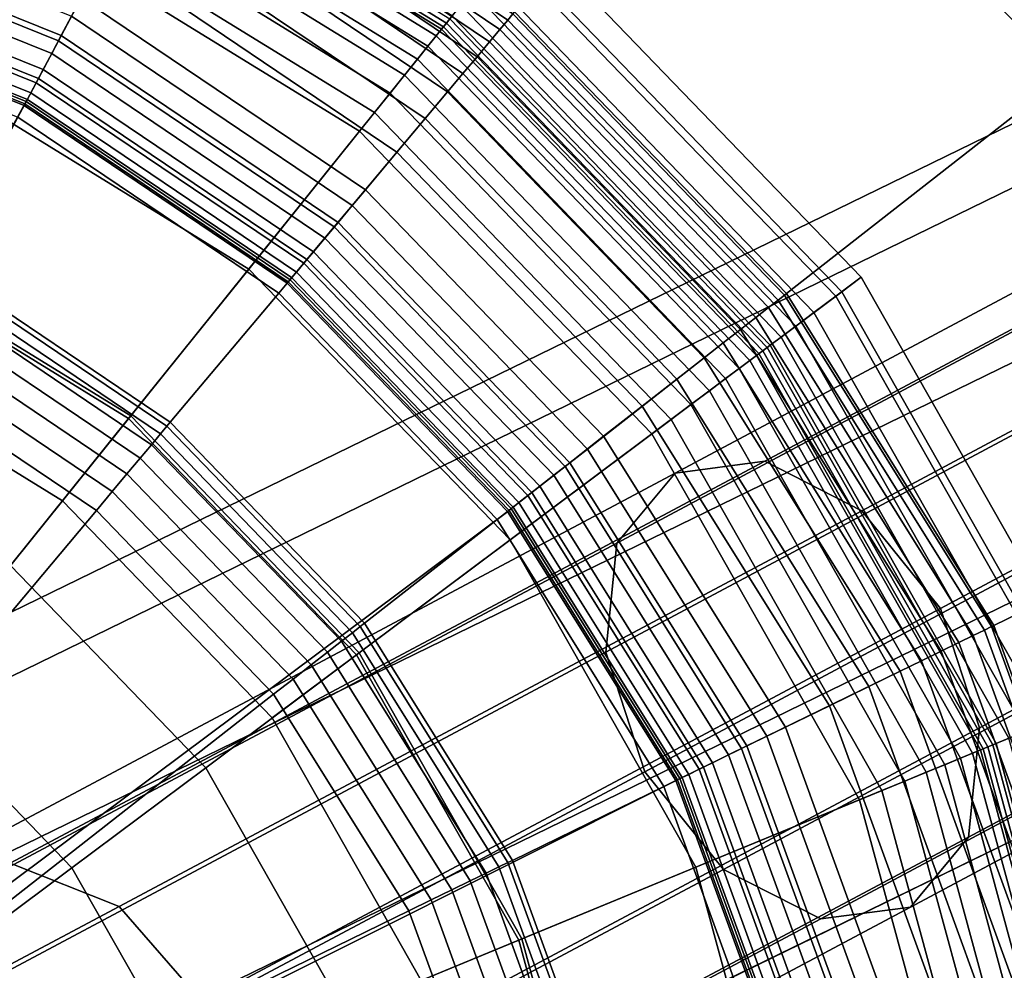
# Model space of a CAD drawing. Extents: x -43.1 to 43.1, y -41.3 to 41.3.
# Tile 96 of 256: x -16.161 to -15.542, y -7.584 to -6.986. Entities that reach past the tile are written whole.
import ezdxf

# ---------------------------------------------------------------- set-up
doc = ezdxf.new("R2010")
doc.units = 0
for name, color, linetype in [('CABLE.1', 18, 'CONTINUOUS'), ('LAMP', 7, 'CONTINUOUS'), ('LAMP_SUPPORT', 18, 'CONTINUOUS'), ('METAL_BASE', 254, 'CONTINUOUS')]:
    doc.layers.add(name, color=color, linetype=linetype)

msp = doc.modelspace()

# ---------------------------------------------------------------- linework, layer by layer
at = {"layer": 'CABLE.1'}
for points in [[(-15.1696, -6.9866, 4.7503), (-15.1433, -6.9481, 4.8161), (-15.7489, -7.2715, 5.3364), (-15.7854, -7.3155, 5.2794)], [(-15.1433, -6.9481, 4.8161), (-15.0972, -6.9462, 4.8823), (-15.6924, -7.2641, 5.3937), (-15.7489, -7.2715, 5.3364)], [(-15.0972, -6.9462, 4.8823), (-15.0436, -6.9815, 4.9311), (-15.6313, -7.2952, 5.436), (-15.6924, -7.2641, 5.3937)], [(-15.169, -7.0514, 4.7024), (-15.1696, -6.9866, 4.7503), (-15.7854, -7.3155, 5.2794), (-15.7924, -7.3842, 5.2379)], [(-15.0436, -6.9815, 4.9311), (-14.997, -7.0443, 4.9494), (-15.5818, -7.3566, 5.4519), (-15.6313, -7.2952, 5.436)], [(-14.997, -7.0443, 4.9494), (-14.9697, -7.118, 4.9323), (-15.5573, -7.4318, 5.4371), (-15.5818, -7.3566, 5.4519)], [(-15.1417, -7.1251, 4.6853), (-15.169, -7.0514, 4.7024), (-15.7924, -7.3842, 5.2379), (-15.7678, -7.4594, 5.2232)], [(-14.9697, -7.118, 4.9323), (-14.9691, -7.1828, 4.8845), (-15.5642, -7.5005, 5.3957), (-15.5573, -7.4318, 5.4371)], [(-15.0951, -7.188, 4.7036), (-15.1417, -7.1251, 4.6853), (-15.7678, -7.4594, 5.2232), (-15.7184, -7.5208, 5.2391)], [(-14.9691, -7.1828, 4.8845), (-14.9954, -7.2213, 4.8186), (-15.6008, -7.5445, 5.3387), (-15.5642, -7.5005, 5.3957)], [(-15.0415, -7.2232, 4.7524), (-15.0951, -7.188, 4.7036), (-15.7184, -7.5208, 5.2391), (-15.6572, -7.5519, 5.2814)], [(-14.9954, -7.2213, 4.8186), (-15.0415, -7.2232, 4.7524), (-15.6572, -7.5519, 5.2814), (-15.6008, -7.5445, 5.3387)], [(-15.7489, -7.2715, 5.3364), (-15.6924, -7.2641, 5.3937), (-16.1672, -7.5169, 6.0043), (-16.2337, -7.5297, 5.9601)], [(-15.6924, -7.2641, 5.3937), (-15.6313, -7.2952, 5.436), (-16.0985, -7.5441, 6.037), (-16.1672, -7.5169, 6.0043)], [(-15.7854, -7.3155, 5.2794), (-15.7489, -7.2715, 5.3364), (-16.2337, -7.5297, 5.9601), (-16.2804, -7.5791, 5.9161)], [(-15.6313, -7.2952, 5.436), (-15.5818, -7.3566, 5.4519), (-16.0463, -7.604, 6.0493), (-16.0985, -7.5441, 6.037)], [(-15.7924, -7.3842, 5.2379), (-15.7854, -7.3155, 5.2794), (-16.2804, -7.5791, 5.9161), (-16.2948, -7.6518, 5.8841)], [(-15.5818, -7.3566, 5.4519), (-15.5573, -7.4318, 5.4371), (-16.0243, -7.6805, 6.0379), (-16.0463, -7.604, 6.0493)], [(-15.7678, -7.4594, 5.2232), (-15.7924, -7.3842, 5.2379), (-16.2948, -7.6518, 5.8841), (-16.2728, -7.7284, 5.8728)], [(-15.5573, -7.4318, 5.4371), (-15.5642, -7.5005, 5.3957), (-16.0387, -7.7532, 6.006), (-16.0243, -7.6805, 6.0379)], [(-15.7184, -7.5208, 5.2391), (-15.7678, -7.4594, 5.2232), (-16.2728, -7.7284, 5.8728), (-16.2206, -7.7882, 5.8851)], [(-15.5642, -7.5005, 5.3957), (-15.6008, -7.5445, 5.3387), (-16.0854, -7.8026, 5.962), (-16.0387, -7.7532, 6.006)], [(-16.1672, -7.5169, 6.0043), (-16.0985, -7.5441, 6.037), (-16.4053, -7.7071, 6.7105), (-16.4803, -7.6834, 6.692)], [(-15.6572, -7.5519, 5.2814), (-15.7184, -7.5208, 5.2391), (-16.2206, -7.7882, 5.8851), (-16.1519, -7.8154, 5.9177)], [(-16.0985, -7.5441, 6.037), (-16.0463, -7.604, 6.0493), (-16.3506, -7.7657, 6.7175), (-16.4053, -7.7071, 6.7105)], [(-15.6008, -7.5445, 5.3387), (-15.6572, -7.5519, 5.2814), (-16.1519, -7.8154, 5.9177), (-16.0854, -7.8026, 5.962)]]:
    msp.add_3dface(points, dxfattribs=at)
at = {"layer": 'LAMP'}
for points in [[(-16.1353, -6.8353, 16.1042), (-15.8905, -6.9859, 16.1042), (-15.9473, -7.0565, 16.2234), (-16.1727, -6.9178, 16.2234)], [(-16.1367, -6.8384, 14.1573), (-15.8927, -6.9885, 14.1573), (-15.889, -6.984, 14.4272), (-16.1343, -6.8331, 14.4272)], [(-16.1409, -6.8478, 13.8943), (-15.8991, -6.9966, 13.8943), (-15.8958, -6.9924, 13.9082), (-16.1388, -6.843, 13.9082)], [(-16.1388, -6.843, 13.9082), (-15.8958, -6.9924, 13.9082), (-15.8946, -6.9909, 13.9233), (-16.138, -6.8412, 13.9233)], [(-16.138, -6.8412, 13.9233), (-15.8946, -6.9909, 13.9233), (-15.8927, -6.9885, 14.1573), (-16.1367, -6.8384, 14.1573)], [(-16.1443, -6.8553, 13.8822), (-15.9043, -7.003, 13.8822), (-15.8991, -6.9966, 13.8943), (-16.1409, -6.8478, 13.8943)], [(-16.1488, -6.865, 13.8722), (-15.911, -7.0113, 13.8722), (-15.9043, -7.003, 13.8822), (-16.1443, -6.8553, 13.8822)], [(-16.1541, -6.8767, 13.8647), (-15.919, -7.0213, 13.8647), (-15.911, -7.0113, 13.8722), (-16.1488, -6.865, 13.8722)], [(-16.16, -6.8898, 13.8601), (-15.9281, -7.0325, 13.8601), (-15.919, -7.0213, 13.8647), (-16.1541, -6.8767, 13.8647)], [(-16.1665, -6.9041, 13.8588), (-15.9379, -7.0447, 13.8588), (-15.9281, -7.0325, 13.8601), (-16.16, -6.8898, 13.8601)], [(-16.2676, -7.1271, 13.8664), (-16.0913, -7.2355, 13.8664), (-15.9379, -7.0447, 13.8588), (-16.1665, -6.9041, 13.8588)], [(-16.1727, -6.9178, 16.2234), (-15.9473, -7.0565, 16.2234), (-16.0171, -7.1433, 16.3306), (-16.2187, -7.0192, 16.3306)], [(-15.8568, -6.9439, 15.6079), (-15.6478, -7.1603, 15.6079), (-15.6318, -7.1483, 15.8637), (-15.8443, -6.9283, 15.8637)], [(-15.8443, -6.9283, 15.8637), (-15.6318, -7.1483, 15.8637), (-15.644, -7.1575, 15.9815), (-15.8538, -6.9402, 15.9815)], [(-15.8538, -6.9402, 15.9815), (-15.644, -7.1575, 15.9815), (-15.6909, -7.1926, 16.1042), (-15.8905, -6.9859, 16.1042)], [(-15.8675, -6.9573, 15.3235), (-15.6615, -7.1706, 15.3235), (-15.6478, -7.1603, 15.6079), (-15.8568, -6.9439, 15.6079)], [(-15.8765, -6.9684, 15.0232), (-15.673, -7.1791, 15.0232), (-15.6615, -7.1706, 15.3235), (-15.8675, -6.9573, 15.3235)], [(-15.8836, -6.9773, 14.7202), (-15.6821, -7.186, 14.7202), (-15.673, -7.1791, 15.0232), (-15.8765, -6.9684, 15.0232)], [(-15.889, -6.984, 14.4272), (-15.689, -7.1911, 14.4272), (-15.6821, -7.186, 14.7202), (-15.8836, -6.9773, 14.7202)], [(-15.8905, -6.9859, 16.1042), (-15.6909, -7.1926, 16.1042), (-15.7635, -7.2469, 16.2234), (-15.9473, -7.0565, 16.2234)], [(-15.8927, -6.9885, 14.1573), (-15.6937, -7.1946, 14.1573), (-15.689, -7.1911, 14.4272), (-15.889, -6.984, 14.4272)], [(-15.8991, -6.9966, 13.8943), (-15.7019, -7.2008, 13.8943), (-15.6977, -7.1976, 13.9082), (-15.8958, -6.9924, 13.9082)], [(-15.8958, -6.9924, 13.9082), (-15.6977, -7.1976, 13.9082), (-15.6961, -7.1964, 13.9233), (-15.8946, -6.9909, 13.9233)], [(-15.8946, -6.9909, 13.9233), (-15.6961, -7.1964, 13.9233), (-15.6937, -7.1946, 14.1573), (-15.8927, -6.9885, 14.1573)], [(-15.9043, -7.003, 13.8822), (-15.7085, -7.2057, 13.8822), (-15.7019, -7.2008, 13.8943), (-15.8991, -6.9966, 13.8943)], [(-15.911, -7.0113, 13.8722), (-15.7171, -7.2121, 13.8722), (-15.7085, -7.2057, 13.8822), (-15.9043, -7.003, 13.8822)], [(-15.919, -7.0213, 13.8647), (-15.7273, -7.2198, 13.8647), (-15.7171, -7.2121, 13.8722), (-15.911, -7.0113, 13.8722)], [(-16.2187, -7.0192, 16.3306), (-16.0171, -7.1433, 16.3306), (-16.0926, -7.2372, 16.4176), (-16.2685, -7.129, 16.4176)], [(-15.9281, -7.0325, 13.8601), (-15.7389, -7.2284, 13.8601), (-15.7273, -7.2198, 13.8647), (-15.919, -7.0213, 13.8647)], [(-15.9379, -7.0447, 13.8588), (-15.7514, -7.2378, 13.8588), (-15.7389, -7.2284, 13.8601), (-15.9281, -7.0325, 13.8601)], [(-16.0913, -7.2355, 13.8664), (-15.9475, -7.3845, 13.8664), (-15.7514, -7.2378, 13.8588), (-15.9379, -7.0447, 13.8588)], [(-15.9473, -7.0565, 16.2234), (-15.7635, -7.2469, 16.2234), (-15.8526, -7.3135, 16.3306), (-16.0171, -7.1433, 16.3306)], [(-16.2685, -7.129, 16.4176), (-16.0926, -7.2372, 16.4176), (-16.1669, -7.3296, 16.4759), (-16.3175, -7.237, 16.4759)], [(-16.2959, -7.1895, 13.367), (-16.1342, -7.289, 13.367), (-16.0913, -7.2355, 13.8664), (-16.2676, -7.1271, 13.8664)], [(-16.2959, -7.1895, 13.367), (-16.4773, -7.1334, 13.367), (-16.6088, -7.8793, 13.367), (-16.1342, -7.289, 13.367)], [(-16.0171, -7.1433, 16.3306), (-15.8526, -7.3135, 16.3306), (-15.9492, -7.3858, 16.4176), (-16.0926, -7.2372, 16.4176)], [(-15.6478, -7.1603, 15.6079), (-15.4992, -7.4219, 15.6079), (-15.4807, -7.4143, 15.8637), (-15.6318, -7.1483, 15.8637)], [(-15.6318, -7.1483, 15.8637), (-15.4807, -7.4143, 15.8637), (-15.4948, -7.4201, 15.9815), (-15.644, -7.1575, 15.9815)], [(-15.644, -7.1575, 15.9815), (-15.4948, -7.4201, 15.9815), (-15.549, -7.4424, 16.1042), (-15.6909, -7.1926, 16.1042)], [(-15.6615, -7.1706, 15.3235), (-15.5151, -7.4284, 15.3235), (-15.4992, -7.4219, 15.6079), (-15.6478, -7.1603, 15.6079)], [(-15.673, -7.1791, 15.0232), (-15.5283, -7.4339, 15.0232), (-15.5151, -7.4284, 15.3235), (-15.6615, -7.1706, 15.3235)], [(-15.6821, -7.186, 14.7202), (-15.5388, -7.4382, 14.7202), (-15.5283, -7.4339, 15.0232), (-15.673, -7.1791, 15.0232)], [(-15.6937, -7.1946, 14.1573), (-15.5521, -7.4437, 14.1573), (-15.5468, -7.4415, 14.4272), (-15.689, -7.1911, 14.4272)], [(-15.689, -7.1911, 14.4272), (-15.5468, -7.4415, 14.4272), (-15.5388, -7.4382, 14.7202), (-15.6821, -7.186, 14.7202)], [(-15.6909, -7.1926, 16.1042), (-15.549, -7.4424, 16.1042), (-15.6328, -7.477, 16.2234), (-15.7635, -7.2469, 16.2234)], [(-15.6977, -7.1976, 13.9082), (-15.5568, -7.4456, 13.9082), (-15.555, -7.4449, 13.9233), (-15.6961, -7.1964, 13.9233)], [(-15.6961, -7.1964, 13.9233), (-15.555, -7.4449, 13.9233), (-15.5521, -7.4437, 14.1573), (-15.6937, -7.1946, 14.1573)], [(-15.7085, -7.2057, 13.8822), (-15.5693, -7.4508, 13.8822), (-15.5617, -7.4477, 13.8943), (-15.7019, -7.2008, 13.8943)], [(-15.7019, -7.2008, 13.8943), (-15.5617, -7.4477, 13.8943), (-15.5568, -7.4456, 13.9082), (-15.6977, -7.1976, 13.9082)], [(-15.7171, -7.2121, 13.8722), (-15.5792, -7.4549, 13.8722), (-15.5693, -7.4508, 13.8822), (-15.7085, -7.2057, 13.8822)], [(-15.7273, -7.2198, 13.8647), (-15.591, -7.4597, 13.8647), (-15.5792, -7.4549, 13.8722), (-15.7171, -7.2121, 13.8722)], [(-15.7389, -7.2284, 13.8601), (-15.6043, -7.4652, 13.8601), (-15.591, -7.4597, 13.8647), (-15.7273, -7.2198, 13.8647)], [(-15.7514, -7.2378, 13.8588), (-15.6188, -7.4712, 13.8588), (-15.6043, -7.4652, 13.8601), (-15.7389, -7.2284, 13.8601)], [(-16.0926, -7.2372, 16.4176), (-15.9492, -7.3858, 16.4176), (-16.0441, -7.4568, 16.4759), (-16.1669, -7.3296, 16.4759)], [(-16.1342, -7.289, 13.367), (-16.0024, -7.4255, 13.367), (-15.9475, -7.3845, 13.8664), (-16.0913, -7.2355, 13.8664)], [(-15.9475, -7.3845, 13.8664), (-15.8452, -7.5645, 13.8664), (-15.6188, -7.4712, 13.8588), (-15.7514, -7.2378, 13.8588)], [(-15.7635, -7.2469, 16.2234), (-15.6328, -7.477, 16.2234), (-15.7357, -7.5194, 16.3306), (-15.8526, -7.3135, 16.3306)], [(-16.0024, -7.4255, 13.367), (-16.1342, -7.289, 13.367), (-16.6088, -7.8793, 13.367), (-15.9086, -7.5906, 13.367)], [(-15.8526, -7.3135, 16.3306), (-15.7357, -7.5194, 16.3306), (-15.8472, -7.5653, 16.4176), (-15.9492, -7.3858, 16.4176)], [(-16.2328, -7.4115, 16.4972), (-16.1283, -7.5197, 16.4972), (-16.6088, -7.8793, 16.4972), (-16.3609, -7.3327, 16.4972)], [(-16.1669, -7.3296, 16.4759), (-16.0441, -7.4568, 16.4759), (-16.1283, -7.5197, 16.4972), (-16.2328, -7.4115, 16.4972)], [(-15.9492, -7.3858, 16.4176), (-15.8472, -7.5653, 16.4176), (-15.9568, -7.6105, 16.4759), (-16.0441, -7.4568, 16.4759)], [(-16.0024, -7.4255, 13.367), (-15.9086, -7.5906, 13.367), (-15.8452, -7.5645, 13.8664), (-15.9475, -7.3845, 13.8664)], [(-15.4948, -7.4201, 15.9815), (-15.4156, -7.7116, 15.9815), (-15.4737, -7.7197, 16.1042), (-15.549, -7.4424, 16.1042)], [(-15.5468, -7.4415, 14.4272), (-15.4713, -7.7194, 14.4272), (-15.4627, -7.7182, 14.7202), (-15.5388, -7.4382, 14.7202)], [(-15.549, -7.4424, 16.1042), (-15.4737, -7.7197, 16.1042), (-15.5634, -7.7323, 16.2234), (-15.6328, -7.477, 16.2234)], [(-15.5568, -7.4456, 13.9082), (-15.482, -7.7209, 13.9082), (-15.4801, -7.7206, 13.9233), (-15.555, -7.4449, 13.9233)], [(-15.555, -7.4449, 13.9233), (-15.4801, -7.7206, 13.9233), (-15.477, -7.7202, 14.1573), (-15.5521, -7.4437, 14.1573)], [(-15.5521, -7.4437, 14.1573), (-15.477, -7.7202, 14.1573), (-15.4713, -7.7194, 14.4272), (-15.5468, -7.4415, 14.4272)], [(-15.5792, -7.4549, 13.8722), (-15.506, -7.7243, 13.8722), (-15.4954, -7.7228, 13.8822), (-15.5693, -7.4508, 13.8822)], [(-15.5693, -7.4508, 13.8822), (-15.4954, -7.7228, 13.8822), (-15.4872, -7.7216, 13.8943), (-15.5617, -7.4477, 13.8943)], [(-15.5617, -7.4477, 13.8943), (-15.4872, -7.7216, 13.8943), (-15.482, -7.7209, 13.9082), (-15.5568, -7.4456, 13.9082)], [(-16.0441, -7.4568, 16.4759), (-15.9568, -7.6105, 16.4759), (-16.0539, -7.6506, 16.4972), (-16.1283, -7.5197, 16.4972)], [(-15.591, -7.4597, 13.8647), (-15.5186, -7.7261, 13.8647), (-15.506, -7.7243, 13.8722), (-15.5792, -7.4549, 13.8722)], [(-15.6043, -7.4652, 13.8601), (-15.5329, -7.7281, 13.8601), (-15.5186, -7.7261, 13.8647), (-15.591, -7.4597, 13.8647)], [(-15.6188, -7.4712, 13.8588), (-15.5484, -7.7302, 13.8588), (-15.5329, -7.7281, 13.8601), (-15.6043, -7.4652, 13.8601)], [(-15.8452, -7.5645, 13.8664), (-15.7909, -7.7643, 13.8664), (-15.5484, -7.7302, 13.8588), (-15.6188, -7.4712, 13.8588)], [(-15.6328, -7.477, 16.2234), (-15.5634, -7.7323, 16.2234), (-15.6736, -7.7478, 16.3306), (-15.7357, -7.5194, 16.3306)], [(-15.7357, -7.5194, 16.3306), (-15.6736, -7.7478, 16.3306), (-15.793, -7.7646, 16.4176), (-15.8472, -7.5653, 16.4176)], [(-16.0539, -7.6506, 16.4972), (-16.0145, -7.7957, 16.4972), (-16.6088, -7.8793, 16.4972), (-16.1283, -7.5197, 16.4972)], [(-15.8472, -7.5653, 16.4176), (-15.793, -7.7646, 16.4176), (-15.9104, -7.7811, 16.4759), (-15.9568, -7.6105, 16.4759)], [(-15.9086, -7.5906, 13.367), (-15.8588, -7.7739, 13.367), (-15.7909, -7.7643, 13.8664), (-15.8452, -7.5645, 13.8664)]]:
    msp.add_3dface(points, dxfattribs=at)
at = {"layer": 'LAMP_SUPPORT'}
for points in [[(-15.8541, -6.9866, 10.181), (-16.057, -6.8497, 10.181), (-16.0606, -6.8565, 10.1688), (-15.859, -6.9925, 10.1688)], [(-15.859, -6.9925, 13.7148), (-16.0606, -6.8565, 13.7148), (-16.057, -6.8497, 13.7026), (-15.8541, -6.9866, 13.7026)], [(-15.8509, -6.9828, 10.1948), (-16.0547, -6.8453, 10.1948), (-16.057, -6.8497, 10.181), (-15.8541, -6.9866, 10.181)], [(-15.8541, -6.9866, 13.7026), (-16.057, -6.8497, 13.7026), (-16.0547, -6.8453, 13.6888), (-15.8509, -6.9828, 13.6888)], [(-15.859, -6.9925, 10.1688), (-16.0606, -6.8565, 10.1688), (-16.0654, -6.8655, 10.1587), (-15.8656, -7.0003, 10.1587)], [(-15.8656, -7.0003, 13.725), (-16.0654, -6.8655, 13.725), (-16.0606, -6.8565, 13.7148), (-15.859, -6.9925, 13.7148)], [(-15.8656, -7.0003, 10.1587), (-16.0654, -6.8655, 10.1587), (-16.0711, -6.8763, 10.1509), (-15.8734, -7.0097, 10.1509)], [(-15.8734, -7.0097, 13.7328), (-16.0711, -6.8763, 13.7328), (-16.0654, -6.8655, 13.725), (-15.8656, -7.0003, 13.725)], [(-15.8734, -7.0097, 10.1509), (-16.0711, -6.8763, 10.1509), (-16.0776, -6.8885, 10.146), (-15.8823, -7.0202, 10.146)], [(-15.8823, -7.0202, 13.7377), (-16.0776, -6.8885, 13.7377), (-16.0711, -6.8763, 13.7328), (-15.8734, -7.0097, 13.7328)], [(-16.1224, -6.9727, 10.1302), (-16.3224, -6.8919, 10.1302), (-16.3308, -6.9213, 10.1202), (-16.1368, -6.9997, 10.1202)], [(-15.8823, -7.0202, 10.146), (-16.0776, -6.8885, 10.146), (-16.0847, -6.9018, 10.1442), (-15.892, -7.0318, 10.1442)], [(-15.892, -7.0318, 13.7394), (-16.0847, -6.9018, 13.7394), (-16.0776, -6.8885, 13.7377), (-15.8823, -7.0202, 13.7377)], [(-16.135, -6.9964, 13.7378), (-16.3298, -6.9177, 13.7378), (-16.3259, -6.9043, 13.7394), (-16.1285, -6.9841, 13.7394)], [(-15.9519, -7.1032, 13.7394), (-16.1285, -6.9841, 13.7394), (-16.0847, -6.9018, 13.7394), (-15.892, -7.0318, 13.7394)], [(-15.892, -7.0318, 10.1442), (-16.0847, -6.9018, 10.1442), (-16.095, -6.9212, 10.1425), (-15.9061, -7.0486, 10.1425)], [(-16.141, -7.0077, 13.7333), (-16.3333, -6.9301, 13.7333), (-16.3298, -6.9177, 13.7378), (-16.135, -6.9964, 13.7378)], [(-16.1368, -6.9997, 10.1202), (-16.3308, -6.9213, 10.1202), (-16.3382, -6.947, 10.1081), (-16.1493, -7.0233, 10.1081)], [(-15.9061, -7.0486, 10.1425), (-16.095, -6.9212, 10.1425), (-16.1079, -6.9455, 10.1378), (-15.9238, -7.0697, 10.1378)], [(-16.1464, -7.0177, 13.7261), (-16.3364, -6.9409, 13.7261), (-16.3333, -6.9301, 13.7333), (-16.141, -7.0077, 13.7333)], [(-16.1508, -7.0261, 13.7167), (-16.339, -6.95, 13.7167), (-16.3364, -6.9409, 13.7261), (-16.1464, -7.0177, 13.7261)], [(-16.1493, -7.0233, 10.1081), (-16.3382, -6.947, 10.1081), (-16.3435, -6.9656, 10.0942), (-16.1584, -7.0404, 10.0942)], [(-15.9238, -7.0697, 10.1378), (-16.1079, -6.9455, 10.1378), (-16.1224, -6.9727, 10.1302), (-15.9436, -7.0933, 10.1302)], [(-16.1542, -7.0324, 13.7054), (-16.341, -6.9569, 13.7054), (-16.339, -6.95, 13.7167), (-16.1508, -7.0261, 13.7167)], [(-16.1571, -7.0379, 13.6786), (-16.3427, -6.9629, 13.6786), (-16.3423, -6.9614, 13.6925), (-16.1563, -7.0365, 13.6925)], [(-16.1563, -7.0365, 13.6925), (-16.3423, -6.9614, 13.6925), (-16.341, -6.9569, 13.7054), (-16.1542, -7.0324, 13.7054)], [(-16.6101, -7.8599, 12.7749), (-16.3432, -6.9645, 12.7749), (-16.1579, -7.0394, 12.7749)], [(-16.1584, -7.0404, 10.0942), (-16.3435, -6.9656, 10.0942), (-16.3458, -6.9736, 10.0789), (-16.1623, -7.0477, 10.0789)], [(-16.1579, -7.0394, 12.7749), (-16.3432, -6.9645, 12.7749), (-16.3427, -6.9629, 13.6786), (-16.1571, -7.0379, 13.6786)], [(-15.9436, -7.0933, 10.1302), (-16.1224, -6.9727, 10.1302), (-16.1368, -6.9997, 10.1202), (-15.9633, -7.1167, 10.1202)], [(-15.9609, -7.1139, 13.7378), (-16.135, -6.9964, 13.7378), (-16.1285, -6.9841, 13.7394), (-15.9519, -7.1032, 13.7394)], [(-15.684, -7.1627, 10.181), (-15.8541, -6.9866, 10.181), (-15.859, -6.9925, 10.1688), (-15.6901, -7.1674, 10.1688)], [(-15.6901, -7.1674, 13.7148), (-15.859, -6.9925, 13.7148), (-15.8541, -6.9866, 13.7026), (-15.684, -7.1627, 13.7026)], [(-15.6801, -7.1596, 10.1948), (-15.8509, -6.9828, 10.1948), (-15.8541, -6.9866, 10.181), (-15.684, -7.1627, 10.181)], [(-15.684, -7.1627, 13.7026), (-15.8541, -6.9866, 13.7026), (-15.8509, -6.9828, 13.6888), (-15.6801, -7.1596, 13.6888)], [(-15.6787, -7.1586, 10.2099), (-15.8498, -6.9815, 10.2099), (-15.8509, -6.9828, 10.1948), (-15.6801, -7.1596, 10.1948)], [(-15.6801, -7.1596, 13.6888), (-15.8509, -6.9828, 13.6888), (-15.8498, -6.9815, 13.6738), (-15.6787, -7.1586, 13.6738)], [(-15.6787, -7.1586, 13.6738), (-15.8498, -6.9815, 13.6738), (-15.8498, -6.9815, 10.2099), (-15.6787, -7.1586, 10.2099)], [(-15.6901, -7.1674, 10.1688), (-15.859, -6.9925, 10.1688), (-15.8656, -7.0003, 10.1587), (-15.6981, -7.1737, 10.1587)], [(-15.6981, -7.1737, 13.725), (-15.8656, -7.0003, 13.725), (-15.859, -6.9925, 13.7148), (-15.6901, -7.1674, 13.7148)], [(-15.9691, -7.1237, 13.7333), (-16.141, -7.0077, 13.7333), (-16.135, -6.9964, 13.7378), (-15.9609, -7.1139, 13.7378)], [(-15.9633, -7.1167, 10.1202), (-16.1368, -6.9997, 10.1202), (-16.1493, -7.0233, 10.1081), (-15.9805, -7.1372, 10.1081)], [(-15.6981, -7.1737, 10.1587), (-15.8656, -7.0003, 10.1587), (-15.8734, -7.0097, 10.1509), (-15.7077, -7.1812, 10.1509)], [(-15.7077, -7.1812, 13.7328), (-15.8734, -7.0097, 13.7328), (-15.8656, -7.0003, 13.725), (-15.6981, -7.1737, 13.725)], [(-15.9764, -7.1324, 13.7261), (-16.1464, -7.0177, 13.7261), (-16.141, -7.0077, 13.7333), (-15.9691, -7.1237, 13.7333)], [(-15.7077, -7.1812, 10.1509), (-15.8734, -7.0097, 10.1509), (-15.8823, -7.0202, 10.146), (-15.7186, -7.1897, 10.146)], [(-15.7186, -7.1897, 13.7377), (-15.8823, -7.0202, 13.7377), (-15.8734, -7.0097, 13.7328), (-15.7077, -7.1812, 13.7328)], [(-15.9825, -7.1396, 13.7167), (-16.1508, -7.0261, 13.7167), (-16.1464, -7.0177, 13.7261), (-15.9764, -7.1324, 13.7261)], [(-15.9805, -7.1372, 10.1081), (-16.1493, -7.0233, 10.1081), (-16.1584, -7.0404, 10.0942), (-15.9929, -7.152, 10.0942)], [(-15.7186, -7.1897, 10.146), (-15.8823, -7.0202, 10.146), (-15.892, -7.0318, 10.1442), (-15.7305, -7.199, 10.1442)], [(-15.7305, -7.199, 13.7394), (-15.892, -7.0318, 13.7394), (-15.8823, -7.0202, 13.7377), (-15.7186, -7.1897, 13.7377)], [(-15.9871, -7.1451, 13.7054), (-16.1542, -7.0324, 13.7054), (-16.1508, -7.0261, 13.7167), (-15.9825, -7.1396, 13.7167)], [(-15.9901, -7.1486, 13.6925), (-16.1563, -7.0365, 13.6925), (-16.1542, -7.0324, 13.7054), (-15.9871, -7.1451, 13.7054)], [(-15.804, -7.2564, 13.7394), (-15.9519, -7.1032, 13.7394), (-15.892, -7.0318, 13.7394), (-15.7305, -7.199, 13.7394)], [(-15.7305, -7.199, 10.1442), (-15.892, -7.0318, 10.1442), (-15.9061, -7.0486, 10.1425), (-15.7478, -7.2125, 10.1425)], [(-16.6101, -7.8599, 12.7749), (-16.1579, -7.0394, 12.7749), (-15.9922, -7.1512, 12.7749), (-15.8533, -7.295, 12.7749)], [(-15.9929, -7.152, 10.0942), (-16.1584, -7.0404, 10.0942), (-16.1623, -7.0477, 10.0789), (-15.9982, -7.1584, 10.0789)], [(-15.9922, -7.1512, 12.7749), (-16.1579, -7.0394, 12.7749), (-16.1571, -7.0379, 13.6786), (-15.9911, -7.1499, 13.6786)], [(-15.9911, -7.1499, 13.6786), (-16.1571, -7.0379, 13.6786), (-16.1563, -7.0365, 13.6925), (-15.9901, -7.1486, 13.6925)], [(-15.9982, -7.1584, 10.0789), (-16.1623, -7.0477, 10.0789), (-16.2121, -7.1413, 9.0568), (-16.0664, -7.2396, 9.0568)], [(-15.7478, -7.2125, 10.1425), (-15.9061, -7.0486, 10.1425), (-15.9238, -7.0697, 10.1378), (-15.7695, -7.2294, 10.1378)], [(-15.7695, -7.2294, 10.1378), (-15.9238, -7.0697, 10.1378), (-15.9436, -7.0933, 10.1302), (-15.7938, -7.2484, 10.1302)], [(-15.7938, -7.2484, 10.1302), (-15.9436, -7.0933, 10.1302), (-15.9633, -7.1167, 10.1202), (-15.8179, -7.2673, 10.1202)], [(-15.815, -7.265, 13.7378), (-15.9609, -7.1139, 13.7378), (-15.9519, -7.1032, 13.7394), (-15.804, -7.2564, 13.7394)], [(-15.8179, -7.2673, 10.1202), (-15.9633, -7.1167, 10.1202), (-15.9805, -7.1372, 10.1081), (-15.839, -7.2837, 10.1081)], [(-15.8251, -7.2729, 13.7333), (-15.9691, -7.1237, 13.7333), (-15.9609, -7.1139, 13.7378), (-15.815, -7.265, 13.7378)], [(-15.834, -7.2798, 13.7261), (-15.9764, -7.1324, 13.7261), (-15.9691, -7.1237, 13.7333), (-15.8251, -7.2729, 13.7333)], [(-15.8414, -7.2857, 13.7167), (-15.9825, -7.1396, 13.7167), (-15.9764, -7.1324, 13.7261), (-15.834, -7.2798, 13.7261)], [(-16.0664, -7.2396, 9.0568), (-16.2121, -7.1413, 9.0568), (-16.2136, -7.1442, 9.0415), (-16.0685, -7.2421, 9.0415)], [(-15.839, -7.2837, 10.1081), (-15.9805, -7.1372, 10.1081), (-15.9929, -7.152, 10.0942), (-15.8542, -7.2956, 10.0942)], [(-15.8471, -7.2901, 13.7054), (-15.9871, -7.1451, 13.7054), (-15.9825, -7.1396, 13.7167), (-15.8414, -7.2857, 13.7167)], [(-16.0685, -7.2421, 9.0415), (-16.2136, -7.1442, 9.0415), (-16.2165, -7.1497, 9.0276), (-16.0725, -7.2469, 9.0276)], [(-15.8507, -7.2929, 13.6925), (-15.9901, -7.1486, 13.6925), (-15.9871, -7.1451, 13.7054), (-15.8471, -7.2901, 13.7054)], [(-16.0725, -7.2469, 9.0276), (-16.2165, -7.1497, 9.0276), (-16.2207, -7.1576, 9.0155), (-16.0782, -7.2537, 9.0155)], [(-15.8542, -7.2956, 10.0942), (-15.9929, -7.152, 10.0942), (-15.9982, -7.1584, 10.0789), (-15.8608, -7.3008, 10.0789)], [(-15.8533, -7.295, 12.7749), (-15.9922, -7.1512, 12.7749), (-15.9911, -7.1499, 13.6786), (-15.852, -7.2939, 13.6786)], [(-15.852, -7.2939, 13.6786), (-15.9911, -7.1499, 13.6786), (-15.9901, -7.1486, 13.6925), (-15.8507, -7.2929, 13.6925)], [(-16.0782, -7.2537, 9.0155), (-16.2207, -7.1576, 9.0155), (-16.2259, -7.1674, 9.0055), (-16.0853, -7.2622, 9.0055)], [(-15.8608, -7.3008, 10.0789), (-15.9982, -7.1584, 10.0789), (-16.0664, -7.2396, 9.0568), (-15.9443, -7.366, 9.0568)], [(-15.5498, -7.3681, 10.1948), (-15.6801, -7.1596, 10.1948), (-15.684, -7.1627, 10.181), (-15.5543, -7.3703, 10.181)], [(-15.5543, -7.3703, 13.7026), (-15.684, -7.1627, 13.7026), (-15.6801, -7.1596, 13.6888), (-15.5498, -7.3681, 13.6888)], [(-15.5483, -7.3673, 10.2099), (-15.6787, -7.1586, 10.2099), (-15.6801, -7.1596, 10.1948), (-15.5498, -7.3681, 10.1948)], [(-15.5498, -7.3681, 13.6888), (-15.6801, -7.1596, 13.6888), (-15.6787, -7.1586, 13.6738), (-15.5483, -7.3673, 13.6738)], [(-15.5483, -7.3673, 13.6738), (-15.6787, -7.1586, 13.6738), (-15.6787, -7.1586, 10.2099), (-15.5483, -7.3673, 10.2099)], [(-15.5543, -7.3703, 10.181), (-15.684, -7.1627, 10.181), (-15.6901, -7.1674, 10.1688), (-15.5613, -7.3737, 10.1688)], [(-15.5613, -7.3737, 13.7148), (-15.6901, -7.1674, 13.7148), (-15.684, -7.1627, 13.7026), (-15.5543, -7.3703, 13.7026)], [(-16.0853, -7.2622, 9.0055), (-16.2259, -7.1674, 9.0055), (-16.232, -7.1788, 8.9979), (-16.0937, -7.2721, 8.9979)], [(-15.5613, -7.3737, 10.1688), (-15.6901, -7.1674, 10.1688), (-15.6981, -7.1737, 10.1587), (-15.5704, -7.3781, 10.1587)], [(-15.5704, -7.3781, 13.725), (-15.6981, -7.1737, 13.725), (-15.6901, -7.1674, 13.7148), (-15.5613, -7.3737, 13.7148)], [(-16.0937, -7.2721, 8.9979), (-16.232, -7.1788, 8.9979), (-16.2388, -7.1916, 8.9931), (-16.1029, -7.2832, 8.9931)], [(-15.5704, -7.3781, 10.1587), (-15.6981, -7.1737, 10.1587), (-15.7077, -7.1812, 10.1509), (-15.5814, -7.3835, 10.1509)], [(-15.5814, -7.3835, 13.7328), (-15.7077, -7.1812, 13.7328), (-15.6981, -7.1737, 13.725), (-15.5704, -7.3781, 13.725)], [(-15.5814, -7.3835, 10.1509), (-15.7077, -7.1812, 10.1509), (-15.7186, -7.1897, 10.146), (-15.5938, -7.3895, 10.146)], [(-15.5938, -7.3895, 13.7377), (-15.7186, -7.1897, 13.7377), (-15.7077, -7.1812, 13.7328), (-15.5814, -7.3835, 13.7328)], [(-15.5938, -7.3895, 10.146), (-15.7186, -7.1897, 10.146), (-15.7305, -7.199, 10.1442), (-15.6073, -7.3961, 10.1442)], [(-15.6073, -7.3961, 13.7394), (-15.7305, -7.199, 13.7394), (-15.7186, -7.1897, 13.7377), (-15.5938, -7.3895, 13.7377)], [(-16.1029, -7.2832, 8.9931), (-16.2388, -7.1916, 8.9931), (-16.2461, -7.2053, 8.9914), (-16.1129, -7.2951, 8.9914)], [(-15.6911, -7.437, 13.7394), (-15.804, -7.2564, 13.7394), (-15.7305, -7.199, 13.7394), (-15.6073, -7.3961, 13.7394)], [(-15.6073, -7.3961, 10.1442), (-15.7305, -7.199, 10.1442), (-15.7478, -7.2125, 10.1425), (-15.627, -7.4058, 10.1425)], [(-16.1129, -7.2951, 8.9914), (-16.2461, -7.2053, 8.9914), (-16.4123, -7.518, 8.9914), (-16.3406, -7.5664, 8.9914)], [(-15.627, -7.4058, 10.1425), (-15.7478, -7.2125, 10.1425), (-15.7695, -7.2294, 10.1378), (-15.6518, -7.4178, 10.1378)], [(-15.6518, -7.4178, 10.1378), (-15.7695, -7.2294, 10.1378), (-15.7938, -7.2484, 10.1302), (-15.6795, -7.4313, 10.1302)], [(-15.9443, -7.366, 9.0568), (-16.0664, -7.2396, 9.0568), (-16.0685, -7.2421, 9.0415), (-15.9469, -7.368, 9.0415)], [(-15.9518, -7.3719, 9.0276), (-16.0725, -7.2469, 9.0276), (-16.0782, -7.2537, 9.0155), (-15.9588, -7.3773, 9.0155)], [(-15.9469, -7.368, 9.0415), (-16.0685, -7.2421, 9.0415), (-16.0725, -7.2469, 9.0276), (-15.9518, -7.3719, 9.0276)], [(-15.6795, -7.4313, 10.1302), (-15.7938, -7.2484, 10.1302), (-15.8179, -7.2673, 10.1202), (-15.707, -7.4447, 10.1202)], [(-15.9588, -7.3773, 9.0155), (-16.0782, -7.2537, 9.0155), (-16.0853, -7.2622, 9.0055), (-15.9675, -7.3842, 9.0055)], [(-15.7037, -7.4431, 13.7378), (-15.815, -7.265, 13.7378), (-15.804, -7.2564, 13.7394), (-15.6911, -7.437, 13.7394)], [(-15.9675, -7.3842, 9.0055), (-16.0853, -7.2622, 9.0055), (-16.0937, -7.2721, 8.9979), (-15.9777, -7.3922, 8.9979)], [(-15.7152, -7.4487, 13.7333), (-15.8251, -7.2729, 13.7333), (-15.815, -7.265, 13.7378), (-15.7037, -7.4431, 13.7378)], [(-15.707, -7.4447, 10.1202), (-15.8179, -7.2673, 10.1202), (-15.839, -7.2837, 10.1081), (-15.731, -7.4565, 10.1081)], [(-15.9777, -7.3922, 8.9979), (-16.0937, -7.2721, 8.9979), (-16.1029, -7.2832, 8.9931), (-15.9891, -7.4011, 8.9931)], [(-15.7253, -7.4537, 13.7261), (-15.834, -7.2798, 13.7261), (-15.8251, -7.2729, 13.7333), (-15.7152, -7.4487, 13.7333)], [(-15.9891, -7.4011, 8.9931), (-16.1029, -7.2832, 8.9931), (-16.1129, -7.2951, 8.9914), (-16.0014, -7.4106, 8.9914)], [(-15.731, -7.4565, 10.1081), (-15.839, -7.2837, 10.1081), (-15.8542, -7.2956, 10.0942), (-15.7484, -7.4649, 10.0942)], [(-15.7338, -7.4578, 13.7167), (-15.8414, -7.2857, 13.7167), (-15.834, -7.2798, 13.7261), (-15.7253, -7.4537, 13.7261)], [(-15.7444, -7.463, 13.6925), (-15.8507, -7.2929, 13.6925), (-15.8471, -7.2901, 13.7054), (-15.7403, -7.461, 13.7054)], [(-15.7403, -7.461, 13.7054), (-15.8471, -7.2901, 13.7054), (-15.8414, -7.2857, 13.7167), (-15.7338, -7.4578, 13.7167)], [(-16.5829, -7.8828, 12.7749), (-16.6101, -7.8599, 12.7749), (-15.8533, -7.295, 12.7749), (-15.7474, -7.4645, 12.7749)], [(-16.0014, -7.4106, 8.9914), (-16.1129, -7.2951, 8.9914), (-16.3406, -7.5664, 8.9914), (-16.2804, -7.6287, 8.9914)], [(-15.7484, -7.4649, 10.0942), (-15.8542, -7.2956, 10.0942), (-15.8608, -7.3008, 10.0789), (-15.7559, -7.4686, 10.0789)], [(-15.7474, -7.4645, 12.7749), (-15.8533, -7.295, 12.7749), (-15.852, -7.2939, 13.6786), (-15.7459, -7.4637, 13.6786)], [(-15.7459, -7.4637, 13.6786), (-15.852, -7.2939, 13.6786), (-15.8507, -7.2929, 13.6925), (-15.7444, -7.463, 13.6925)], [(-15.7559, -7.4686, 10.0789), (-15.8608, -7.3008, 10.0789), (-15.9443, -7.366, 9.0568), (-15.8512, -7.5151, 9.0568)], [(-15.8541, -7.5165, 9.0415), (-15.9469, -7.368, 9.0415), (-15.9518, -7.3719, 9.0276), (-15.8597, -7.5192, 9.0276)], [(-15.8512, -7.5151, 9.0568), (-15.9443, -7.366, 9.0568), (-15.9469, -7.368, 9.0415), (-15.8541, -7.5165, 9.0415)], [(-15.4706, -7.6003, 10.181), (-15.5543, -7.3703, 10.181), (-15.5613, -7.3737, 10.1688), (-15.4781, -7.6022, 10.1688)], [(-15.4781, -7.6022, 13.7148), (-15.5613, -7.3737, 13.7148), (-15.5543, -7.3703, 13.7026), (-15.4706, -7.6003, 13.7026)], [(-15.4658, -7.5991, 10.1948), (-15.5498, -7.3681, 10.1948), (-15.5543, -7.3703, 10.181), (-15.4706, -7.6003, 10.181)], [(-15.4706, -7.6003, 13.7026), (-15.5543, -7.3703, 13.7026), (-15.5498, -7.3681, 13.6888), (-15.4658, -7.5991, 13.6888)], [(-15.4641, -7.5987, 10.2099), (-15.5483, -7.3673, 10.2099), (-15.5498, -7.3681, 10.1948), (-15.4658, -7.5991, 10.1948)], [(-15.4658, -7.5991, 13.6888), (-15.5498, -7.3681, 13.6888), (-15.5483, -7.3673, 13.6738), (-15.4641, -7.5987, 13.6738)], [(-15.4641, -7.5987, 13.6738), (-15.5483, -7.3673, 13.6738), (-15.5483, -7.3673, 10.2099), (-15.4641, -7.5987, 10.2099)], [(-15.8597, -7.5192, 9.0276), (-15.9518, -7.3719, 9.0276), (-15.9588, -7.3773, 9.0155), (-15.8677, -7.5231, 9.0155)], [(-15.4781, -7.6022, 10.1688), (-15.5613, -7.3737, 10.1688), (-15.5704, -7.3781, 10.1587), (-15.488, -7.6046, 10.1587)], [(-15.488, -7.6046, 13.725), (-15.5704, -7.3781, 13.725), (-15.5613, -7.3737, 13.7148), (-15.4781, -7.6022, 13.7148)], [(-15.8677, -7.5231, 9.0155), (-15.9588, -7.3773, 9.0155), (-15.9675, -7.3842, 9.0055), (-15.8777, -7.528, 9.0055)], [(-15.488, -7.6046, 10.1587), (-15.5704, -7.3781, 10.1587), (-15.5814, -7.3835, 10.1509), (-15.4998, -7.6076, 10.1509)], [(-15.4998, -7.6076, 13.7328), (-15.5814, -7.3835, 13.7328), (-15.5704, -7.3781, 13.725), (-15.488, -7.6046, 13.725)], [(-15.8777, -7.528, 9.0055), (-15.9675, -7.3842, 9.0055), (-15.9777, -7.3922, 8.9979), (-15.8893, -7.5337, 8.9979)], [(-15.4998, -7.6076, 10.1509), (-15.5814, -7.3835, 10.1509), (-15.5938, -7.3895, 10.146), (-15.5132, -7.6109, 10.146)], [(-15.5132, -7.6109, 13.7377), (-15.5938, -7.3895, 13.7377), (-15.5814, -7.3835, 13.7328), (-15.4998, -7.6076, 13.7328)], [(-15.8893, -7.5337, 8.9979), (-15.9777, -7.3922, 8.9979), (-15.9891, -7.4011, 8.9931), (-15.9023, -7.54, 8.9931)], [(-15.5132, -7.6109, 10.146), (-15.5938, -7.3895, 10.146), (-15.6073, -7.3961, 10.1442), (-15.5278, -7.6146, 10.1442)], [(-15.5278, -7.6146, 13.7394), (-15.6073, -7.3961, 13.7394), (-15.5938, -7.3895, 13.7377), (-15.5132, -7.6109, 13.7377)], [(-15.9023, -7.54, 8.9931), (-15.9891, -7.4011, 8.9931), (-16.0014, -7.4106, 8.9914), (-15.9163, -7.5468, 8.9914)], [(-15.6183, -7.6371, 13.7394), (-15.6911, -7.437, 13.7394), (-15.6073, -7.3961, 13.7394), (-15.5278, -7.6146, 13.7394)], [(-15.5278, -7.6146, 10.1442), (-15.6073, -7.3961, 10.1442), (-15.627, -7.4058, 10.1425), (-15.5491, -7.6199, 10.1425)], [(-15.5491, -7.6199, 10.1425), (-15.627, -7.4058, 10.1425), (-15.6518, -7.4178, 10.1378), (-15.5758, -7.6265, 10.1378)], [(-15.9163, -7.5468, 8.9914), (-16.0014, -7.4106, 8.9914), (-16.2804, -7.6287, 8.9914), (-16.2346, -7.7021, 8.9914)], [(-15.5758, -7.6265, 10.1378), (-15.6518, -7.4178, 10.1378), (-15.6795, -7.4313, 10.1302), (-15.6057, -7.634, 10.1302)], [(-15.6057, -7.634, 10.1302), (-15.6795, -7.4313, 10.1302), (-15.707, -7.4447, 10.1202), (-15.6354, -7.6414, 10.1202)], [(-15.6318, -7.6405, 13.7378), (-15.7037, -7.4431, 13.7378), (-15.6911, -7.437, 13.7394), (-15.6183, -7.6371, 13.7394)], [(-15.6354, -7.6414, 10.1202), (-15.707, -7.4447, 10.1202), (-15.731, -7.4565, 10.1081), (-15.6614, -7.6479, 10.1081)], [(-15.6442, -7.6436, 13.7333), (-15.7152, -7.4487, 13.7333), (-15.7037, -7.4431, 13.7378), (-15.6318, -7.6405, 13.7378)], [(-15.6552, -7.6463, 13.7261), (-15.7253, -7.4537, 13.7261), (-15.7152, -7.4487, 13.7333), (-15.6442, -7.6436, 13.7333)], [(-15.6614, -7.6479, 10.1081), (-15.731, -7.4565, 10.1081), (-15.7484, -7.4649, 10.0942), (-15.6801, -7.6526, 10.0942)], [(-15.6644, -7.6486, 13.7167), (-15.7338, -7.4578, 13.7167), (-15.7253, -7.4537, 13.7261), (-15.6552, -7.6463, 13.7261)], [(-15.679, -7.6523, 12.7749), (-15.7474, -7.4645, 12.7749), (-15.7459, -7.4637, 13.6786), (-15.6774, -7.6519, 13.6786)], [(-15.6774, -7.6519, 13.6786), (-15.7459, -7.4637, 13.6786), (-15.7444, -7.463, 13.6925), (-15.6758, -7.6515, 13.6925)], [(-15.6758, -7.6515, 13.6925), (-15.7444, -7.463, 13.6925), (-15.7403, -7.461, 13.7054), (-15.6714, -7.6504, 13.7054)], [(-15.6714, -7.6504, 13.7054), (-15.7403, -7.461, 13.7054), (-15.7338, -7.4578, 13.7167), (-15.6644, -7.6486, 13.7167)], [(-16.5829, -7.8828, 12.7749), (-15.7474, -7.4645, 12.7749), (-15.679, -7.6523, 12.7749)], [(-15.6882, -7.6546, 10.0789), (-15.7559, -7.4686, 10.0789), (-15.8512, -7.5151, 9.0568), (-15.7911, -7.6802, 9.0568)], [(-15.6801, -7.6526, 10.0942), (-15.7484, -7.4649, 10.0942), (-15.7559, -7.4686, 10.0789), (-15.6882, -7.6546, 10.0789)], [(-15.8003, -7.6825, 9.0276), (-15.8597, -7.5192, 9.0276), (-15.8677, -7.5231, 9.0155), (-15.8089, -7.6847, 9.0155)], [(-15.7942, -7.681, 9.0415), (-15.8541, -7.5165, 9.0415), (-15.8597, -7.5192, 9.0276), (-15.8003, -7.6825, 9.0276)], [(-15.7911, -7.6802, 9.0568), (-15.8512, -7.5151, 9.0568), (-15.8541, -7.5165, 9.0415), (-15.7942, -7.681, 9.0415)], [(-15.8089, -7.6847, 9.0155), (-15.8677, -7.5231, 9.0155), (-15.8777, -7.528, 9.0055), (-15.8197, -7.6874, 9.0055)], [(-15.8197, -7.6874, 9.0055), (-15.8777, -7.528, 9.0055), (-15.8893, -7.5337, 8.9979), (-15.8322, -7.6905, 8.9979)], [(-15.8322, -7.6905, 8.9979), (-15.8893, -7.5337, 8.9979), (-15.9023, -7.54, 8.9931), (-15.8463, -7.694, 8.9931)], [(-15.8463, -7.694, 8.9931), (-15.9023, -7.54, 8.9931), (-15.9163, -7.5468, 8.9914), (-15.8613, -7.6977, 8.9914)], [(-15.8613, -7.6977, 8.9914), (-15.9163, -7.5468, 8.9914), (-16.2346, -7.7021, 8.9914), (-16.205, -7.7834, 8.9914)]]:
    msp.add_3dface(points, dxfattribs=at)
at = {"layer": 'METAL_BASE'}
for points in [[(-16.2419, -7.4361, 11.6531), (-16.2578, -7.4035, 11.518), (-1.6705, -0.2888, 11.518), (-1.6546, -0.3214, 11.6531)], [(-16.2578, -7.4035, 11.518), (-16.2419, -7.4361, 11.3829), (-1.6546, -0.3214, 11.3829), (-1.6705, -0.2888, 11.518)], [(-16.1986, -7.5249, 11.7519), (-16.2419, -7.4361, 11.6531), (-1.6546, -0.3214, 11.6531), (-1.6113, -0.4102, 11.7519)], [(-16.2419, -7.4361, 11.3829), (-16.1986, -7.5249, 11.2841), (-1.6113, -0.4102, 11.2841), (-1.6546, -0.3214, 11.3829)], [(-16.1394, -7.6463, 11.7881), (-16.1986, -7.5249, 11.7519), (-1.6113, -0.4102, 11.7519), (-1.5521, -0.5316, 11.7881)], [(-16.1986, -7.5249, 11.2841), (-16.1394, -7.6463, 11.2479), (-1.5521, -0.5316, 11.2479), (-1.6113, -0.4102, 11.2841)], [(-16.0802, -7.7677, 11.7519), (-16.1394, -7.6463, 11.7881), (-1.5521, -0.5316, 11.7881), (-1.4929, -0.653, 11.7519)], [(-16.1394, -7.6463, 11.2479), (-16.0802, -7.7677, 11.2841), (-1.4929, -0.653, 11.2841), (-1.5521, -0.5316, 11.2479)], [(-16.0369, -7.8566, 11.6531), (-16.0802, -7.7677, 11.7519), (-1.4929, -0.653, 11.7519), (-1.4496, -0.7419, 11.6531)], [(-16.0802, -7.7677, 11.2841), (-16.0369, -7.8566, 11.3829), (-1.4496, -0.7419, 11.3829), (-1.4929, -0.653, 11.2841)], [(-16.021, -7.8891, 11.518), (-16.0369, -7.8566, 11.6531), (-1.4496, -0.7419, 11.6531), (-1.4337, -0.7744, 11.518)], [(-16.0369, -7.8566, 11.3829), (-16.021, -7.8891, 11.518), (-1.4337, -0.7744, 11.518), (-1.4496, -0.7419, 11.3829)], [(-26.1197, -19.9225, 20.447), (-26.1419, -19.8939, 20.312), (-1.468, -0.7437, 20.312), (-1.4459, -0.7723, 20.447)], [(-26.1419, -19.8939, 20.312), (-26.1197, -19.9225, 20.1769), (-1.4459, -0.7723, 20.1769), (-1.468, -0.7437, 20.312)], [(-26.0591, -20.0006, 20.5459), (-26.1197, -19.9225, 20.447), (-1.4459, -0.7723, 20.447), (-1.3852, -0.8504, 20.5459)], [(-26.1197, -19.9225, 20.1769), (-26.0591, -20.0006, 20.0781), (-1.3852, -0.8504, 20.0781), (-1.4459, -0.7723, 20.1769)], [(-25.9763, -20.1073, 20.5821), (-26.0591, -20.0006, 20.5459), (-1.3852, -0.8504, 20.5459), (-1.3024, -0.9571, 20.5821)], [(-26.0591, -20.0006, 20.0781), (-25.9763, -20.1073, 20.0419), (-1.3024, -0.9571, 20.0419), (-1.3852, -0.8504, 20.0781)], [(-25.8935, -20.214, 20.5459), (-25.9763, -20.1073, 20.5821), (-1.3024, -0.9571, 20.5821), (-1.2196, -1.0637, 20.5459)], [(-25.9763, -20.1073, 20.0419), (-25.8935, -20.214, 20.0781), (-1.2196, -1.0637, 20.0781), (-1.3024, -0.9571, 20.0419)], [(-27.3869, -31.72, 30.241), (-27.4144, -31.6965, 30.106), (-1.2503, -1.0623, 30.106), (-1.2228, -1.0858, 30.241)], [(-27.4144, -31.6965, 30.106), (-27.3869, -31.72, 29.9709), (-1.2228, -1.0858, 29.9709), (-1.2503, -1.0623, 30.106)], [(-25.8329, -20.2921, 20.447), (-25.8935, -20.214, 20.5459), (-1.2196, -1.0637, 20.5459), (-1.159, -1.1418, 20.447)], [(-25.8935, -20.214, 20.0781), (-25.8329, -20.2921, 20.1769), (-1.159, -1.1418, 20.1769), (-1.2196, -1.0637, 20.0781)], [(-27.3117, -31.7842, 30.3399), (-27.3869, -31.72, 30.241), (-1.2228, -1.0858, 30.241), (-1.1476, -1.15, 30.3399)], [(-27.3869, -31.72, 29.9709), (-27.3117, -31.7842, 29.872), (-1.1476, -1.15, 29.872), (-1.2228, -1.0858, 29.9709)], [(-25.8107, -20.3207, 20.312), (-25.8329, -20.2921, 20.447), (-1.159, -1.1418, 20.447), (-1.1368, -1.1704, 20.312)], [(-25.8329, -20.2921, 20.1769), (-25.8107, -20.3207, 20.312), (-1.1368, -1.1704, 20.312), (-1.159, -1.1418, 20.1769)], [(-27.209, -31.8719, 30.3761), (-27.3117, -31.7842, 30.3399), (-1.1476, -1.15, 30.3399), (-1.0449, -1.2377, 30.3761)], [(-27.3117, -31.7842, 29.872), (-27.209, -31.8719, 29.8358), (-1.0449, -1.2377, 29.8358), (-1.1476, -1.15, 29.872)], [(-27.1063, -31.9597, 30.3399), (-27.209, -31.8719, 30.3761), (-1.0449, -1.2377, 30.3761), (-0.9422, -1.3254, 30.3399)], [(-27.209, -31.8719, 29.8358), (-27.1063, -31.9597, 29.872), (-0.9422, -1.3254, 29.872), (-1.0449, -1.2377, 29.8358)], [(-27.0311, -32.0239, 30.241), (-27.1063, -31.9597, 30.3399), (-0.9422, -1.3254, 30.3399), (-0.867, -1.3896, 30.241)], [(-27.1063, -31.9597, 29.872), (-27.0311, -32.0239, 29.9709), (-0.867, -1.3896, 29.9709), (-0.9422, -1.3254, 29.872)], [(-27.0036, -32.0474, 30.106), (-27.0311, -32.0239, 30.241), (-0.867, -1.3896, 30.241), (-0.8395, -1.4131, 30.106)], [(-27.0311, -32.0239, 29.9709), (-27.0036, -32.0474, 30.106), (-0.8395, -1.4131, 30.106), (-0.867, -1.3896, 29.9709)], [(-15.6787, -7.1586, 11.0545), (-15.503, -7.0213, 11.0545), (-15.7064, -6.8107, 11.0545), (-15.8498, -6.9815, 11.0545)], [(-15.8498, -6.9815, 11.9415), (-15.7064, -6.8107, 11.9415), (-15.503, -7.0213, 11.9415), (-15.6787, -7.1586, 11.9415)], [(-15.503, -7.0213, 11.9415), (-15.7064, -6.8107, 11.9415), (-15.7064, -6.8107, 11.0545), (-15.503, -7.0213, 11.0545)], [(-15.6787, -7.1586, 11.0545), (-15.8498, -6.9815, 11.0545), (-15.8498, -6.9815, 11.9415), (-15.6787, -7.1586, 11.9415)], [(-15.5483, -7.3673, 11.0545), (-15.3479, -7.2696, 11.0545), (-15.503, -7.0213, 11.0545), (-15.6787, -7.1586, 11.0545)], [(-15.6787, -7.1586, 11.9415), (-15.503, -7.0213, 11.9415), (-15.3479, -7.2696, 11.9415), (-15.5483, -7.3673, 11.9415)], [(-15.5483, -7.3673, 11.0545), (-15.6787, -7.1586, 11.0545), (-15.6787, -7.1586, 11.9415), (-15.5483, -7.3673, 11.9415)], [(-15.4641, -7.5987, 11.0545), (-15.2477, -7.5447, 11.0545), (-15.3479, -7.2696, 11.0545), (-15.5483, -7.3673, 11.0545)], [(-15.5483, -7.3673, 11.9415), (-15.3479, -7.2696, 11.9415), (-15.2477, -7.5447, 11.9415), (-15.4641, -7.5987, 11.9415)], [(-15.4641, -7.5987, 11.0545), (-15.5483, -7.3673, 11.0545), (-15.5483, -7.3673, 11.9415), (-15.4641, -7.5987, 11.9415)], [(-16.2578, -7.4035, 11.518), (-16.2419, -7.4361, 11.6531), (-16.1394, -7.6463, 11.518), (-16.2419, -7.4361, 11.3829)], [(-16.1986, -7.5249, 11.7519), (-16.1394, -7.6463, 11.7881), (-16.1394, -7.6463, 11.518), (-16.2419, -7.4361, 11.6531)], [(-16.1986, -7.5249, 11.2841), (-16.2419, -7.4361, 11.3829), (-16.1394, -7.6463, 11.518), (-16.1394, -7.6463, 11.2479)]]:
    msp.add_3dface(points, dxfattribs=at)

doc.saveas('drawing.dxf')
